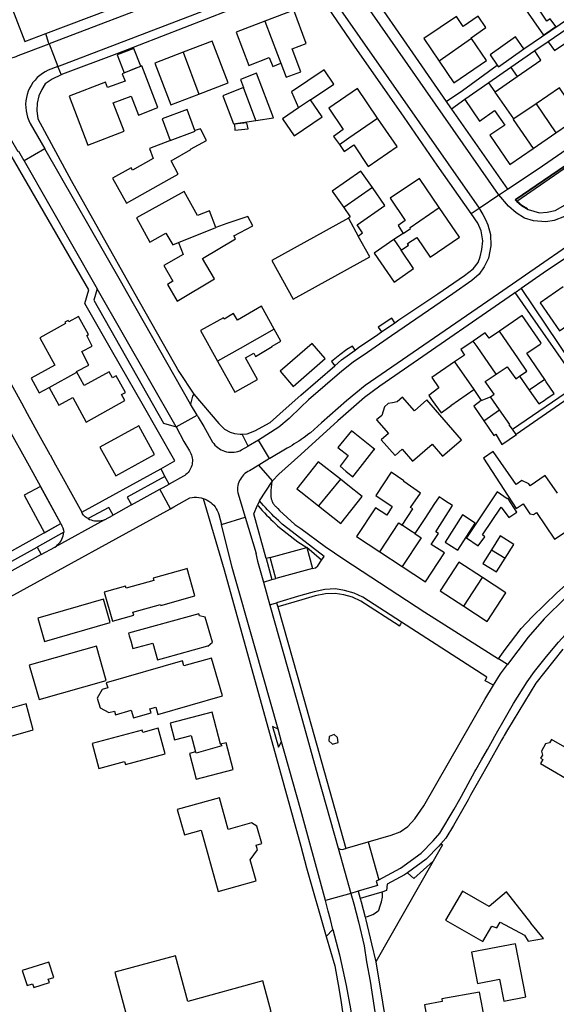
# Model space of a CAD drawing. Header units: metres. Extents: x 174423 to 274510, y 410991 to 462742.
# Tile 254 of 256: x 175052.64 to 175053.86, y 462724.8 to 462727.05. Entities that reach past the tile are written whole.
import ezdxf

# ---------------------------------------------------------------- set-up
doc = ezdxf.new("R2010")
doc.units = ezdxf.units.M
doc.layers.add('N-XX-AL-LIJN_0.20-G', color=7, linetype='Continuous', lineweight=25)

# ---------------------------------------------------------------- blocks, each defined once
blk = doc.blocks.new('Situatie')
at = {"lineweight": -3}
for p, q in [((-2.3777, 13.3968), (-2.4516, 13.3454)), ((-3.3421, 13.3847), (-3.3224, 13.3329)), ((-3.0361, 13.3657), (-3.0004, 13.2701)), ((-2.2875, 13.3309), (-2.3382, 13.2958)), ((-2.2875, 13.3309), (-2.2732, 13.3103)), ((-2.3239, 13.2751), (-2.2732, 13.3103)), ((-2.8702, 13.2097), (-2.8986, 13.2848)), ((-2.3239, 13.2751), (-2.3382, 13.2958)), ((-2.7454, 13.2566), (-2.7725, 13.2382)), ((-2.23, 13.2479), (-2.2809, 13.2133)), ((-2.23, 13.2479), (-2.1847, 13.1813)), ((-2.2369, 13.1455), (-2.1847, 13.1813)), ((-3.3518, 13.1446), (-3.3995, 13.1173)), ((-3.3995, 13.1173), (-3.2326, 12.8256)), ((-2.604, 13.0564), (-2.6696, 13.011)), ((-2.3604, 13.0093), (-2.315, 13.0398)), ((-2.6589, 12.9868), (-2.6363, 12.9458)), ((-3.0468, 12.9308), (-2.9615, 12.9652)), ((-2.5337, 12.9519), (-2.5548, 12.9382)), ((-2.5548, 12.9382), (-2.5383, 12.914)), ((-3.0525, 12.5107), (-3.2326, 12.8256)), ((-2.5831, 12.7269), (-2.553, 12.7481)), ((-2.4162, 12.6587), (-2.3726, 12.5952)), ((-3.3425, 12.5999), (-3.2787, 12.635)), ((-2.2679, 12.6257), (-2.2458, 12.5938)), ((-2.2104, 12.6183), (-2.2458, 12.5938)), ((-2.3726, 12.5952), (-2.3559, 12.5702)), ((-2.3559, 12.5702), (-2.3339, 12.579)), ((-2.3134, 12.5493), (-2.3339, 12.579)), ((-3.0045, 12.537), (-3.0194, 12.5621)), ((-2.3494, 12.5244), (-2.3134, 12.5493)), ((-3.0522, 12.5101), (-3.0045, 12.537)), ((-3.0525, 12.5107), (-3.0522, 12.5101)), ((-2.8875, 12.4662), (-2.9013, 12.4937)), ((-2.8644, 12.48), (-2.8875, 12.4662)), ((-2.8389, 12.4378), (-2.8644, 12.48)), ((-2.8389, 12.4378), (-2.8636, 12.4229)), ((-3.2679, 12.3153), (-3.0872, 12.4147)), ((-3.0872, 12.4147), (-3.0778, 12.3969)), ((-2.8318, 12.3872), (-2.8636, 12.4229)), ((-2.8621, 12.3415), (-2.8332, 12.3857)), ((-2.8318, 12.3872), (-2.8332, 12.3857)), ((-2.6772, 12.3909), (-2.7272, 12.3301)), ((-3.0654, 12.3233), (-3.0898, 12.3677)), ((-2.8621, 12.3415), (-2.8665, 12.3313)), ((-3.1543, 12.3322), (-3.1964, 12.309)), ((-3.216, 12.2983), (-3.3291, 12.2359)), ((-3.216, 12.2983), (-3.1964, 12.309)), ((-2.9489, 12.2875), (-2.8944, 12.3041)), ((-3.5218, 12.1756), (-3.3153, 12.2893)), ((-3.3088, 12.2696), (-3.3697, 12.236)), ((-3.3697, 12.236), (-3.3605, 12.2186)), ((-3.3605, 12.2186), (-3.3291, 12.2359)), ((-2.8377, 12.2123), (-2.7541, 12.2351)), ((-2.332, 12.2299), (-2.3009, 12.2105)), ((-3.3605, 12.2186), (-3.5036, 12.1398)), ((-2.8377, 12.2123), (-2.8467, 12.2098)), ((-2.5869, 12.2251), (-2.5357, 12.1916)), ((-2.7409, 12.1868), (-2.8245, 12.164)), ((-2.8528, 12.1561), (-2.8335, 12.1615)), ((-2.3954, 12.1011), (-2.3528, 12.1667)), ((-2.8528, 12.1561), (-2.8379, 12.103)), ((-2.8228, 12.1088), (-2.8201, 12.0992)), ((-2.2953, 11.9675), (-2.3162, 11.9808)), ((-2.6134, 11.5628), (-2.5894, 11.4761)), ((-2.6824, 11.5486), (-2.6533, 11.4451)), ((-2.6533, 11.4451), (-2.7114, 11.4292)), ((-2.6364, 11.4503), (-2.6318, 11.4334)), ((-2.7092, 11.3471), (-2.694, 11.3631))]:
    blk.add_line(p, q, dxfattribs=at)
for points in [[(-3.4598, 13.5509), (-3.3974, 13.3901), (-3.3496, 13.4082), (-3.1521, 13.4831)], [(-2.6471, 13.5586), (-2.5329, 13.3941), (-2.4357, 13.2528), (-2.3984, 13.2785), (-2.3189, 13.3363)], [(-2.2579, 13.3733), (-2.0519, 13.5143), (-2.0222, 13.5354), (-2.1039, 13.6525), (-2.1141, 13.6791), (-2.1209, 13.7005), (-2.1252, 13.7421), (-2.1544, 13.7235), (-2.2042, 13.7962), (-2.2479, 13.8578), (-2.1279, 13.9401), (-2.048, 13.9955), (-2.0811, 14.0423), (-2.1655, 14.1589)], [(-2.315, 13.0398), (-2.316, 13.041), (-2.6899, 13.5773), (-2.6935, 13.582), (-2.6974, 13.5865), (-2.7017, 13.5906), (-2.7063, 13.5942), (-2.7112, 13.5975), (-2.7164, 13.6004), (-2.7219, 13.6027), (-2.7275, 13.6046), (-2.7333, 13.606), (-2.7391, 13.6069), (-2.745, 13.6072), (-2.751, 13.6071), (-2.7569, 13.6064), (-2.7627, 13.6052), (-2.7683, 13.6035), (-2.7739, 13.6014), (-3.3421, 13.3847)], [(-3.3224, 13.3329), (-2.8064, 13.5304), (-2.7996, 13.5331), (-2.7927, 13.5352), (-2.7856, 13.5367), (-2.7784, 13.5376), (-2.7711, 13.5378), (-2.7638, 13.5374), (-2.7567, 13.5364), (-2.7496, 13.5347), (-2.7427, 13.5324), (-2.736, 13.5296), (-2.7296, 13.5261), (-2.7236, 13.5221), (-2.7179, 13.5176), (-2.7126, 13.5126), (-2.7078, 13.5072), (-2.7034, 13.5014), (-2.3604, 13.0093)], [(-2.3783, 12.9973), (-2.4558, 13.1078), (-2.5314, 13.2176), (-2.6445, 13.3796), (-2.7142, 13.4805), (-2.7337, 13.5025), (-2.7497, 13.5118), (-2.7628, 13.5148), (-2.7678, 13.5146), (-2.7759, 13.5143), (-2.7915, 13.5108), (-2.8122, 13.5042), (-2.8814, 13.4806), (-3.1875, 13.3615), (-3.3115, 13.3152), (-3.3144, 13.3139)], [(-2.3928, 13.2579), (-2.4236, 13.2352), (-2.2955, 13.0529), (-2.2255, 13.0992), (-1.9747, 13.2719), (-1.8825, 13.3326), (-1.9135, 13.3758), (-2.0127, 13.5214), (-2.0428, 13.4995)], [(-2.2644, 13.4778), (-2.2587, 13.4696), (-2.2134, 13.4044), (-2.1847, 13.4239), (-2.1981, 13.4416), (-2.2058, 13.4362), (-2.2379, 13.4841), (-2.2394, 13.4863), (-2.2299, 13.4926), (-2.234, 13.4987)], [(-3.5462, 13.4589), (-3.4946, 13.3891), (-3.4781, 13.3687), (-3.4744, 13.3653), (-3.4704, 13.3623), (-3.4662, 13.3596), (-3.4617, 13.3573), (-3.4571, 13.3554), (-3.4523, 13.3539), (-3.4473, 13.3529), (-3.4423, 13.3522), (-3.4373, 13.3521), (-3.4323, 13.3523), (-3.4273, 13.353), (-3.4224, 13.3542), (-3.4177, 13.3557), (-3.413, 13.3577), (-3.3421, 13.3847)], [(-2.8132, 13.3402), (-2.8011, 13.3082), (-2.7678, 13.3204), (-2.787, 13.3731), (-2.7549, 13.3854), (-2.7836, 13.4612), (-2.8493, 13.4363)], [(-2.3777, 13.3968), (-2.3785, 13.398), (-2.3449, 13.4219), (-2.3627, 13.4479), (-2.3967, 13.4246), (-2.4119, 13.4468), (-2.4862, 13.3965), (-2.4516, 13.3454)], [(-3.3995, 13.1173), (-3.4117, 13.1386), (-3.4133, 13.1378), (-3.4661, 13.2296), (-3.5128, 13.3093), (-3.5364, 13.3481), (-3.555, 13.3761), (-3.577, 13.4057), (-3.5755, 13.4069), (-3.59, 13.4264)], [(-2.8493, 13.4363), (-2.9152, 13.4114), (-2.8864, 13.3352), (-2.8394, 13.3532), (-2.8314, 13.3333), (-2.8132, 13.3402)], [(-2.8493, 13.4363), (-2.8208, 13.3603), (-2.8132, 13.3402)], [(-2.1491, 13.426), (-2.1735, 13.4092), (-2.2024, 13.3892), (-2.1878, 13.3692), (-2.1349, 13.4055)], [(-3.0872, 12.4147), (-3.0552, 12.4324), (-3.1301, 12.5636), (-3.1968, 12.6804), (-3.2606, 12.792), (-3.2517, 12.8232), (-3.4291, 13.1296), (-3.4338, 13.1266), (-3.5107, 13.2631), (-3.5338, 13.3059), (-3.5571, 13.3439), (-3.5554, 13.3451), (-3.6067, 13.4138)], [(-3.3421, 13.3847), (-3.3434, 13.3879), (-3.3496, 13.4082)], [(-2.4516, 13.3454), (-2.4181, 13.2959), (-2.3433, 13.3466), (-2.3777, 13.3968)], [(-2.3189, 13.3363), (-2.3162, 13.3323), (-2.2579, 13.3733), (-2.2768, 13.4006), (-2.3349, 13.3593), (-2.3189, 13.3363)], [(-3.148, 13.3273), (-3.1326, 13.3335), (-3.1488, 13.3741), (-3.1869, 13.3593), (-3.1706, 13.3184), (-3.148, 13.3273)], [(-3.0004, 13.2701), (-2.9332, 13.2958), (-2.9696, 13.3911), (-3.0361, 13.3657)], [(-2.0668, 12.9858), (-2.316, 12.8142), (-2.6204, 12.6046), (-2.6632, 12.5699), (-2.7201, 12.5198), (-2.7457, 12.4966), (-2.7471, 12.4955), (-2.752, 12.4919), (-2.7569, 12.4883), (-2.7619, 12.4848), (-2.767, 12.4813), (-2.7678, 12.4807), (-2.772, 12.4779), (-2.7772, 12.4746), (-2.7823, 12.4713), (-2.7875, 12.4681), (-2.7928, 12.465), (-2.7984, 12.4617), (-2.8379, 12.4384), (-2.8389, 12.4378)], [(-2.2024, 13.3892), (-2.2027, 13.389), (-2.2332, 13.3685)], [(-3.0361, 13.3657), (-3.1009, 13.3409), (-3.0645, 13.2456), (-3.0004, 13.2701)], [(-2.2732, 13.3103), (-2.2194, 13.3475), (-2.2332, 13.3685), (-2.2875, 13.3309)], [(-3.3224, 13.3329), (-3.3442, 13.3245), (-3.351, 13.3211), (-3.3575, 13.3172), (-3.3636, 13.3127), (-3.3693, 13.3076), (-3.3745, 13.3021), (-3.3792, 13.2962), (-3.3834, 13.2899), (-3.387, 13.2833), (-3.3901, 13.2763), (-3.3925, 13.2692), (-3.3943, 13.2618), (-3.3955, 13.2543), (-3.3959, 13.2467), (-3.3958, 13.2392), (-3.395, 13.2316), (-3.3935, 13.2242), (-3.3914, 13.2169), (-3.3887, 13.2099), (-3.3853, 13.2031), (-3.3518, 13.1446)], [(-3.3224, 13.3329), (-3.3221, 13.3321), (-3.3144, 13.3139)], [(-3.148, 13.3273), (-3.1639, 13.321), (-3.1706, 13.3184), (-3.1719, 13.3178), (-3.1752, 13.3165), (-3.1686, 13.2997), (-3.2088, 13.2847), (-3.2136, 13.2971), (-3.2968, 13.2654), (-3.2542, 13.1533), (-3.1709, 13.185), (-3.1957, 13.2501), (-3.1551, 13.2653), (-3.1381, 13.2219), (-3.0938, 13.2395), (-3.1307, 13.3342), (-3.1326, 13.3335), (-3.1333, 13.3332), (-3.148, 13.3273)], [(-3.3144, 13.3139), (-3.3354, 13.3043), (-3.3511, 13.2931), (-3.3588, 13.2803), (-3.3657, 13.2663), (-3.3697, 13.2492), (-3.3701, 13.2322), (-3.3684, 13.2136), (-3.2917, 13.0726), (-3.1534, 12.8258), (-3.1468, 12.8142), (-3.0457, 12.6363), (-3.012, 12.585)], [(-2.8702, 13.2097), (-2.8299, 13.2155), (-2.8685, 13.3175), (-2.9052, 13.3032), (-2.8985, 13.2848), (-2.8986, 13.2848)], [(-2.7454, 13.2566), (-2.6923, 13.2926), (-2.7143, 13.3251), (-2.7885, 13.2748), (-2.7725, 13.2382)], [(-2.8986, 13.2848), (-2.9452, 13.2662), (-2.9209, 13.2023), (-2.8702, 13.2097)], [(-2.3382, 13.2958), (-2.3928, 13.2579), (-2.3594, 13.2079), (-2.3251, 13.2328), (-2.3018, 13.1991), (-2.336, 13.1759), (-2.2901, 13.109), (-2.2369, 13.1455)], [(-2.1847, 13.1813), (-2.1314, 13.2179), (-2.1768, 13.284), (-2.23, 13.2479)], [(-2.592, 13.2151), (-2.6381, 13.2825), (-2.7036, 13.2377), (-2.6705, 13.189), (-2.6928, 13.1732), (-2.6795, 13.1546)], [(-2.2809, 13.2133), (-2.3233, 13.2742), (-2.3239, 13.2751)], [(-2.7725, 13.2382), (-2.8092, 13.2134), (-2.7829, 13.1745), (-2.719, 13.2177), (-2.7454, 13.2566)], [(-2.4357, 13.2528), (-2.4259, 13.2385), (-2.4236, 13.2352)], [(-3.0092, 13.187), (-3.0274, 13.2351), (-3.0839, 13.2132), (-3.0655, 13.1642)], [(-2.9179, 13.1872), (-2.8879, 13.1905), (-2.8904, 13.2046), (-2.9192, 13.2009), (-2.9179, 13.1872)], [(-2.6795, 13.1546), (-2.6685, 13.1392), (-2.6466, 13.1539), (-2.6133, 13.1048), (-2.5474, 13.15), (-2.592, 13.2151)], [(-2.6795, 13.1546), (-2.6575, 13.1698), (-2.592, 13.2151)], [(-2.2809, 13.2133), (-2.2824, 13.2123), (-2.2369, 13.1455)], [(-3.0655, 13.1642), (-3.0673, 13.1635), (-3.1134, 13.1455), (-3.1043, 13.1227), (-3.1518, 13.096), (-3.1551, 13.1019), (-3.1973, 13.0782), (-3.1653, 13.0212), (-3.0682, 13.0757), (-3.0475, 13.0872), (-3.0637, 13.1179), (-3.0189, 13.1436), (-3.0192, 13.1441), (-2.9825, 13.1642), (-2.9957, 13.1891), (-2.9965, 13.1906), (-3.0092, 13.187)], [(-3.0655, 13.1642), (-3.0087, 13.1856), (-3.0092, 13.187)], [(-3.0194, 12.5621), (-3.1627, 12.8142), (-3.1796, 12.844), (-3.3518, 13.1446)], [(-2.146, 13.1129), (-2.1488, 13.1171), (-2.2777, 13.0285), (-2.274, 13.025)], [(-2.1495, 13.1153), (-2.2761, 13.0285), (-2.2666, 13.0196), (-2.2629, 13.0164), (-2.2495, 13.0086)], [(-2.1419, 13.0321), (-2.1625, 13.0632), (-2.1621, 13.0662), (-2.1594, 13.0693), (-2.1305, 13.0891), (-2.146, 13.1129), (-2.274, 13.025), (-2.2637, 13.0153), (-2.2485, 13.0062), (-2.2225, 12.9992), (-2.2049, 13.0001), (-2.1867, 13.0042), (-2.1635, 13.0168), (-2.1419, 13.0321)], [(-2.604, 13.0564), (-2.6301, 13.0941), (-2.6958, 13.0484), (-2.6696, 13.011)], [(-2.4514, 13.0113), (-2.4965, 13.0776), (-2.5635, 13.032), (-2.529, 12.9813), (-2.5452, 12.9701), (-2.5337, 12.9519)], [(-2.9615, 12.9652), (-2.9761, 13.0036), (-3.0037, 12.9929), (-3.034, 13.0477), (-3.1428, 12.9875), (-3.1121, 12.9319), (-3.0754, 12.9523), (-3.0598, 12.9255), (-3.0468, 12.9308)], [(-2.6363, 12.9458), (-2.6264, 12.9533), (-2.639, 12.9715), (-2.5756, 13.0156), (-2.604, 13.0564)], [(-2.315, 13.0398), (-2.3115, 13.0422), (-2.2955, 13.0529)], [(-2.1327, 13.0137), (-2.1394, 13.0091), (-2.1655, 12.9902), (-2.1888, 12.9816), (-2.2079, 12.9782), (-2.2361, 12.9805), (-2.2568, 12.9866), (-2.2758, 12.9989), (-2.2932, 13.0139), (-2.315, 13.0398)], [(-2.3604, 13.0093), (-2.3583, 13.0062), (-2.3515, 12.9951), (-2.3454, 12.9836), (-2.3401, 12.9717), (-2.3339, 12.9492), (-2.3332, 12.9232), (-2.3389, 12.8955), (-2.3484, 12.8759), (-2.3602, 12.8591), (-2.3767, 12.8443), (-2.4206, 12.8142), (-2.5607, 12.7181), (-2.6155, 12.6799), (-2.6479, 12.6579), (-2.6741, 12.6376), (-2.7499, 12.5716), (-2.7678, 12.5552), (-2.7942, 12.529), (-2.8179, 12.5095), (-2.8264, 12.504), (-2.856, 12.485), (-2.8644, 12.48)], [(-2.6696, 13.011), (-2.6544, 12.9894), (-2.6589, 12.9868)], [(-2.553, 12.7481), (-2.5434, 12.7548), (-2.4727, 12.8018), (-2.4546, 12.8142), (-2.3937, 12.8559), (-2.3737, 12.8712), (-2.3627, 12.8852), (-2.3578, 12.8983), (-2.3541, 12.9151), (-2.3521, 12.9352), (-2.3559, 12.9576), (-2.3629, 12.9753), (-2.3783, 12.9973)], [(-2.5383, 12.914), (-2.5215, 12.9254), (-2.5236, 12.9285), (-2.5027, 12.9427), (-2.472, 12.8976), (-2.4051, 12.9432), (-2.4514, 13.0113)], [(-2.5337, 12.9519), (-2.5167, 12.9632), (-2.518, 12.9652), (-2.4514, 13.0113)], [(-2.3783, 12.9973), (-2.3621, 13.0082), (-2.3604, 13.0093)], [(-3.0468, 12.9308), (-3.0365, 12.9035), (-3.0804, 12.8783), (-3.0594, 12.8426), (-3.0723, 12.8351), (-3.0502, 12.7975), (-2.9643, 12.8481), (-2.9919, 12.8949), (-2.9168, 12.9392), (-2.9206, 12.9462), (-2.8769, 12.9691), (-2.8888, 12.9908), (-2.9365, 12.9746), (-2.9615, 12.9652)], [(-2.6589, 12.9868), (-2.8339, 12.8904), (-2.7851, 12.8017), (-2.6101, 12.8981), (-2.6363, 12.9458)], [(-2.0249, 12.9871), (-2.2139, 12.8612), (-2.2643, 12.8263)], [(-2.5548, 12.9382), (-2.5999, 12.9071), (-2.5544, 12.8408), (-2.5099, 12.8721), (-2.5383, 12.914)], [(-3.2326, 12.8256), (-3.24, 12.7996), (-3.0812, 12.5188), (-3.0525, 12.5107)], [(-2.2779, 12.8169), (-2.2818, 12.8142), (-2.5307, 12.6419), (-2.5871, 12.6029), (-2.6224, 12.5771), (-2.6832, 12.5242), (-2.7678, 12.4472), (-2.8175, 12.4023), (-2.8318, 12.3872)], [(-2.284, 12.505), (-2.1324, 12.6087), (-2.2779, 12.8169)], [(-2.2779, 12.8169), (-2.2759, 12.8183), (-2.2671, 12.8244), (-2.2643, 12.8263)], [(-2.2643, 12.8263), (-2.1518, 12.6587), (-2.1483, 12.6614)], [(-2.1683, 12.8298), (-2.2208, 12.7936), (-2.1767, 12.7295), (-2.1467, 12.7502), (-2.1291, 12.7243), (-2.1242, 12.7273), (-2.1015, 12.6941)], [(-1.1788, 12.8101), (-1.9491, 12.2848), (-2.0105, 12.2416), (-2.0692, 12.1982), (-2.1169, 12.1598), (-2.1619, 12.1209), (-2.2114, 12.0719), (-2.2484, 12.0302), (-2.2953, 11.9675)], [(-2.828, 12.733), (-2.8575, 12.7856), (-2.9121, 12.7541), (-2.9209, 12.7693), (-2.9426, 12.7561), (-2.9441, 12.7588), (-2.9962, 12.73), (-2.9574, 12.6599)], [(-3.2787, 12.635), (-3.2797, 12.6367), (-3.2513, 12.6514), (-3.2674, 12.6825), (-3.244, 12.6946), (-3.2565, 12.7188), (-3.2522, 12.7212), (-3.2749, 12.7623), (-3.2971, 12.7503), (-3.2988, 12.7532), (-3.3063, 12.749), (-3.3047, 12.7461), (-3.3635, 12.7137), (-3.329, 12.651), (-3.3832, 12.6212), (-3.3647, 12.5876), (-3.3425, 12.5999)], [(-2.553, 12.7481), (-2.5597, 12.7584), (-2.591, 12.7382), (-2.5831, 12.7269)], [(-2.2104, 12.6183), (-2.2512, 12.6786), (-2.221, 12.6993), (-2.2182, 12.7012), (-2.2192, 12.7026), (-2.2617, 12.7647), (-2.3139, 12.7289)], [(-2.9574, 12.6599), (-2.9183, 12.5892), (-2.8662, 12.6181), (-2.8936, 12.6675), (-2.8745, 12.6783), (-2.8708, 12.6712), (-2.8327, 12.6936), (-2.8331, 12.6943), (-2.8129, 12.7059), (-2.828, 12.733)], [(-2.828, 12.733), (-2.9056, 12.6892), (-2.9574, 12.6599)], [(-2.6435, 12.6856), (-2.6349, 12.6919), (-2.5969, 12.7172), (-2.5831, 12.7269)], [(-2.3139, 12.7289), (-2.3376, 12.7126), (-2.3461, 12.7251), (-2.3736, 12.7062)], [(-2.2679, 12.6257), (-2.2511, 12.6372), (-2.2703, 12.6655), (-2.3139, 12.7289)], [(-2.7847, 12.6025), (-2.7116, 12.6662), (-2.7418, 12.7009), (-2.8149, 12.6371), (-2.7847, 12.6025)], [(-2.3736, 12.7062), (-2.4023, 12.6865), (-2.3938, 12.674), (-2.4162, 12.6587)], [(-2.3215, 12.6303), (-2.365, 12.6938), (-2.3736, 12.7062)], [(-2.6435, 12.6856), (-2.6494, 12.6945), (-2.662, 12.6871), (-2.6783, 12.6746), (-2.6976, 12.6597), (-2.69, 12.6496)], [(-2.69, 12.6496), (-2.6742, 12.6632), (-2.6435, 12.6856)], [(-2.4162, 12.6587), (-2.4683, 12.6229), (-2.4519, 12.599), (-2.4754, 12.5816), (-2.4674, 12.5705), (-2.4471, 12.5421), (-2.4441, 12.5443), (-2.4243, 12.5588), (-2.4248, 12.5594), (-2.3726, 12.5952)], [(-2.0964, 12.6369), (-2.0582, 12.6657), (-2.0482, 12.6504), (-2.2753, 12.4932)], [(-3.4976, 12.628), (-3.4536, 12.6522), (-3.4057, 12.5654), (-3.3923, 12.5409), (-3.3664, 12.4935), (-3.3406, 12.4472), (-3.34, 12.4461), (-3.3278, 12.4239), (-3.3141, 12.399), (-3.2907, 12.3566), (-3.2717, 12.3222), (-3.2717, 12.3222), (-3.2679, 12.3153)], [(-3.3425, 12.5999), (-3.3203, 12.5595), (-3.2884, 12.5771), (-3.2576, 12.5212), (-3.1691, 12.5702), (-3.1768, 12.5839), (-3.1679, 12.5887), (-3.1889, 12.6271), (-3.1978, 12.6222), (-3.2052, 12.6357), (-3.262, 12.6046), (-3.2787, 12.635)], [(-2.9013, 12.4937), (-2.8898, 12.4947), (-2.8725, 12.5012), (-2.8374, 12.5199), (-2.8009, 12.5532), (-2.7678, 12.5825), (-2.69, 12.6496)], [(-2.3215, 12.6303), (-2.2965, 12.6475), (-2.2762, 12.6199), (-2.2679, 12.6257)], [(-2.3339, 12.579), (-2.3257, 12.5846), (-2.3461, 12.6135), (-2.3215, 12.6303)], [(-2.2458, 12.5938), (-2.2242, 12.5625), (-2.2098, 12.5723), (-2.2079, 12.5736), (-2.1889, 12.5865), (-2.2068, 12.6129), (-2.2104, 12.6183)], [(-3.3153, 12.2893), (-3.3613, 12.3731), (-3.3873, 12.4204), (-3.4393, 12.515)], [(-3.012, 12.585), (-3.0147, 12.5802), (-3.0194, 12.5621)], [(-3.012, 12.585), (-2.9548, 12.5177), (-2.942, 12.5053), (-2.9285, 12.498), (-2.9189, 12.4952), (-2.9058, 12.4933), (-2.9013, 12.4937)], [(-2.5078, 12.5467), (-2.5356, 12.578), (-2.5478, 12.5673), (-2.558, 12.5653), (-2.5683, 12.5633), (-2.5762, 12.5563), (-2.5794, 12.5464), (-2.5826, 12.5365), (-2.5948, 12.5263), (-2.5673, 12.4949), (-2.5836, 12.4806), (-2.5523, 12.4448), (-2.536, 12.459), (-2.5123, 12.4319), (-2.4676, 12.4709), (-2.4437, 12.4435), (-2.4008, 12.481), (-2.4799, 12.5716), (-2.5078, 12.5467)], [(-2.3559, 12.5702), (-2.3725, 12.5578), (-2.3494, 12.5244)], [(-2.3162, 11.9808), (-2.3007, 12.0022), (-2.2645, 12.0498), (-2.2391, 12.0765), (-2.1831, 12.1315), (-2.1435, 12.1662), (-2.0925, 12.2072), (-2.0619, 12.2328), (-1.9802, 12.2908), (-1.8309, 12.3942), (-1.569, 12.5725)], [(-2.3494, 12.5244), (-2.3264, 12.4909), (-2.3222, 12.4938), (-2.3082, 12.4702), (-2.2752, 12.4929), (-2.2753, 12.4932), (-2.284, 12.505), (-2.2915, 12.5152), (-2.2904, 12.5159), (-2.3134, 12.5493)], [(-3.0045, 12.537), (-3.0038, 12.5358), (-3.0016, 12.5321), (-2.9889, 12.5109), (-2.9689, 12.4756), (-2.9664, 12.472), (-2.9635, 12.4687), (-2.9603, 12.4656), (-2.957, 12.4628), (-2.9533, 12.4602), (-2.9495, 12.458), (-2.9455, 12.4562), (-2.9414, 12.4546), (-2.9371, 12.4535), (-2.9328, 12.4527), (-2.9284, 12.4523), (-2.924, 12.4522), (-2.9196, 12.4525), (-2.9152, 12.4532), (-2.911, 12.4543), (-2.9068, 12.4557), (-2.9027, 12.4575), (-2.8874, 12.466), (-2.8875, 12.4662)], [(-3.1017, 12.4475), (-3.1376, 12.5129), (-3.2261, 12.464), (-3.19, 12.3987), (-3.1017, 12.4475)], [(-3.0522, 12.5101), (-3.0344, 12.4772), (-3.0216, 12.4552), (-3.0198, 12.4522), (-3.0183, 12.4491), (-3.0171, 12.4458), (-3.0162, 12.4424), (-3.0155, 12.439), (-3.0152, 12.4355), (-3.0151, 12.432), (-3.0154, 12.4285), (-3.0159, 12.4251), (-3.0167, 12.4217), (-3.0178, 12.4184), (-3.0192, 12.4152), (-3.0209, 12.4121), (-3.0228, 12.4091), (-3.025, 12.4064), (-3.0274, 12.4038), (-3.0299, 12.4015), (-3.0327, 12.3994), (-3.0357, 12.3975), (-3.0685, 12.3794)], [(-2.6001, 12.4583), (-2.5988, 12.4589), (-2.6518, 12.5009), (-2.6828, 12.4632), (-2.6595, 12.4449), (-2.6779, 12.4205), (-2.6644, 12.4092), (-2.6485, 12.3959), (-2.6372, 12.4109), (-2.6001, 12.4583)], [(-2.1813, 12.3587), (-2.2094, 12.399), (-2.2435, 12.3753), (-2.247, 12.3804), (-2.2624, 12.3878), (-2.2756, 12.3786), (-2.3282, 12.4539), (-2.3501, 12.4386), (-2.2754, 12.3238), (-2.2594, 12.3344), (-2.2446, 12.3121), (-2.2361, 12.3103), (-2.2289, 12.3151), (-2.1881, 12.2536), (-2.1342, 12.2893)], [(-2.6772, 12.3909), (-2.7277, 12.4306), (-2.7763, 12.3687), (-2.7678, 12.362), (-2.7272, 12.3301)], [(-2.8636, 12.4229), (-2.8848, 12.4101), (-2.8884, 12.4082), (-2.8918, 12.406), (-2.8951, 12.4035), (-2.8981, 12.4008), (-2.9008, 12.3978), (-2.9033, 12.3946), (-2.9055, 12.3912), (-2.9074, 12.3876), (-2.909, 12.3839), (-2.9103, 12.38), (-2.9112, 12.3761), (-2.9118, 12.3721), (-2.912, 12.368), (-2.9119, 12.3639), (-2.9114, 12.3599), (-2.8944, 12.3041)], [(-3.0685, 12.3794), (-3.0685, 12.3796), (-3.075, 12.3916), (-3.0778, 12.3969), (-3.164, 12.3497), (-3.1543, 12.3322), (-3.0898, 12.3677), (-3.0817, 12.3721), (-3.0685, 12.3794)], [(-2.8332, 12.3857), (-2.8336, 12.3841), (-2.8342, 12.3806), (-2.8347, 12.3772), (-2.8352, 12.3738), (-2.8355, 12.3703), (-2.8358, 12.3669), (-2.836, 12.3634), (-2.8361, 12.361), (-2.8361, 12.3586), (-2.8362, 12.3568), (-2.8362, 12.3551), (-2.8361, 12.3533), (-2.836, 12.3515), (-2.8357, 12.3498), (-2.8354, 12.348), (-2.835, 12.3463), (-2.8345, 12.3446), (-2.834, 12.3429), (-2.8333, 12.3412), (-2.8326, 12.3396), (-2.8318, 12.338), (-2.831, 12.3364), (-2.83, 12.3349), (-2.8291, 12.3334), (-2.828, 12.332), (-2.8269, 12.3306), (-2.8257, 12.3293), (-2.8247, 12.3282), (-2.8203, 12.3242), (-2.8165, 12.3196), (-2.7812, 12.2876), (-2.7678, 12.2779), (-2.7118, 12.2373), (-2.6694, 12.2079), (-2.4841, 12.0872), (-2.3162, 11.9808)], [(-2.7272, 12.3301), (-2.6759, 12.2897), (-2.6273, 12.3516), (-2.6599, 12.3773), (-2.6772, 12.3909)], [(-2.536, 12.2857), (-2.5118, 12.3232), (-2.5171, 12.3262), (-2.4942, 12.3591), (-2.5324, 12.3858), (-2.5319, 12.3869), (-2.5609, 12.4065), (-2.5958, 12.3539), (-2.5588, 12.3288), (-2.571, 12.3086), (-2.597, 12.3256), (-2.64, 12.2599), (-2.5869, 12.2251)], [(-3.3994, 12.3542), (-3.3527, 12.2687), (-3.3153, 12.2893), (-3.3619, 12.3741), (-3.3619, 12.3741), (-3.3994, 12.3542)], [(-3.5333, 12.0343), (-3.5347, 12.045), (-3.5094, 12.0589), (-3.518, 12.0747), (-3.4315, 12.1222), (-3.0654, 12.3233), (-3.0577, 12.3276), (-3.021, 12.3482), (-3.0158, 12.3492), (-3.0107, 12.3497), (-3.0054, 12.3498), (-3.0003, 12.3493), (-2.9951, 12.3483), (-2.9901, 12.3469), (-2.9428, 12.184), (-2.8237, 11.7561), (-2.7678, 11.5527), (-2.7544, 11.5039), (-2.7092, 11.3471), (-2.6898, 11.2799), (-2.6799, 11.2243), (-2.6754, 11.1962), (-2.6694, 11.1528)], [(-2.9901, 12.3469), (-2.9856, 12.3452), (-2.9813, 12.3431), (-2.9772, 12.3406), (-2.9733, 12.3378), (-2.9697, 12.3347), (-2.9663, 12.3312), (-2.9633, 12.3275), (-2.9606, 12.3235), (-2.9583, 12.3193), (-2.9563, 12.315), (-2.9547, 12.3105), (-2.9489, 12.2875)], [(-2.7201, 12.2059), (-2.7145, 12.2142), (-2.7678, 12.2556), (-2.8101, 12.2884), (-2.8136, 12.2916), (-2.8188, 12.2964), (-2.8238, 12.3012), (-2.8288, 12.306), (-2.8337, 12.3109), (-2.8386, 12.3159), (-2.8434, 12.3209), (-2.8482, 12.326), (-2.8529, 12.3311), (-2.8575, 12.3363), (-2.8621, 12.3415)], [(-2.5357, 12.1916), (-2.4827, 12.1568), (-2.4397, 12.2226), (-2.4694, 12.242), (-2.4528, 12.2666), (-2.4594, 12.2708), (-2.4212, 12.3305), (-2.4368, 12.3408), (-2.4445, 12.3458), (-2.4517, 12.3505), (-2.4635, 12.3327), (-2.4828, 12.3036), (-2.5072, 12.2668)], [(-2.2948, 12.3476), (-2.2959, 12.346), (-2.3193, 12.3616), (-2.3892, 12.2567), (-2.3625, 12.2389), (-2.3473, 12.2595), (-2.3524, 12.2638), (-2.3098, 12.327), (-2.2925, 12.303), (-2.2739, 12.3157), (-2.2948, 12.3476)], [(-3.1964, 12.309), (-3.2059, 12.3263), (-3.2534, 12.3007)], [(-2.8467, 12.2098), (-2.8746, 12.3119), (-2.8665, 12.3313), (-2.865, 12.3297), (-2.8603, 12.3244), (-2.8555, 12.3192), (-2.8507, 12.314), (-2.8458, 12.3089), (-2.8408, 12.3039), (-2.8358, 12.2989), (-2.8307, 12.294), (-2.8256, 12.2891), (-2.8204, 12.2843), (-2.8165, 12.2808), (-2.7739, 12.2477), (-2.7541, 12.2351)], [(-3.2534, 12.3007), (-3.2557, 12.302), (-3.2579, 12.3034), (-3.26, 12.305), (-3.2619, 12.3068), (-3.2637, 12.3087), (-3.2653, 12.3108), (-3.2667, 12.313), (-3.2679, 12.3153)], [(-3.2534, 12.3007), (-3.2499, 12.2991), (-3.2463, 12.2977), (-3.2426, 12.2967), (-3.2388, 12.296), (-3.235, 12.2956), (-3.2311, 12.2955), (-3.2273, 12.2957), (-3.2235, 12.2963), (-3.2197, 12.2971), (-3.216, 12.2983)], [(-2.8944, 12.3041), (-2.8692, 12.2213), (-2.8705, 12.2209), (-2.8662, 12.2038), (-2.8661, 12.2038), (-2.8528, 12.1561)], [(-2.4089, 12.2286), (-2.3691, 12.2908), (-2.3985, 12.3095), (-2.4377, 12.2468), (-2.4089, 12.2286)], [(-3.3153, 12.2893), (-3.313, 12.2846), (-3.3111, 12.2797), (-3.3097, 12.2747), (-3.3088, 12.2696)], [(-2.8195, 11.82), (-2.8718, 12.0051), (-2.9242, 12.189), (-2.9489, 12.2875)], [(-2.5869, 12.2251), (-2.5439, 12.2909), (-2.536, 12.2857)], [(-2.5072, 12.2668), (-2.5168, 12.2731), (-2.536, 12.2857)], [(-3.3291, 12.2359), (-3.3258, 12.2382), (-3.3228, 12.2409), (-3.3199, 12.2439), (-3.3174, 12.247), (-3.3151, 12.2504), (-3.3132, 12.254), (-3.3116, 12.2577), (-3.3103, 12.2616), (-3.3093, 12.2656), (-3.3088, 12.2696)], [(-2.5072, 12.2668), (-2.4927, 12.2573), (-2.4923, 12.2571), (-2.5357, 12.1916)], [(-2.3009, 12.2105), (-2.2811, 12.2415), (-2.3119, 12.2615), (-2.332, 12.2299)], [(-3.513, 12.157), (-3.5097, 12.1589), (-3.3697, 12.236)], [(-2.7541, 12.2351), (-2.7409, 12.1868), (-2.7343, 12.1886), (-2.7287, 12.1932), (-2.7201, 12.2059), (-2.7541, 12.2351)], [(-2.332, 12.2299), (-2.3521, 12.1983), (-2.3208, 12.1795), (-2.3009, 12.2105)], [(-2.8467, 12.2098), (-2.8335, 12.1615), (-2.8245, 12.164), (-2.8377, 12.2123)], [(-3.1681, 12.1465), (-3.2168, 12.1329), (-3.1974, 12.0665), (-3.1489, 12.0802), (-3.1508, 12.0869), (-3.0876, 12.1047), (-3.0871, 12.1028), (-3.0092, 12.1249), (-3.0267, 12.1867), (-3.0282, 12.1863), (-3.1046, 12.1646), (-3.1039, 12.1619), (-3.1033, 12.1599), (-3.1667, 12.1419), (-3.1681, 12.1465)], [(-2.3528, 12.1667), (-2.4067, 12.2017), (-2.4492, 12.136), (-2.3954, 12.1011)], [(-2.3954, 12.1011), (-2.3416, 12.0661), (-2.299, 12.1317), (-2.3528, 12.1667)], [(-2.5378, 12.0648), (-2.6258, 12.1215), (-2.6458, 12.1308), (-2.6674, 12.1369), (-2.6885, 12.1402), (-2.7127, 12.1388), (-2.7372, 12.1339), (-2.7678, 12.125), (-2.8228, 12.1088)], [(-3.2027, 12.0638), (-3.2181, 12.1166), (-3.3679, 12.0735), (-3.3531, 12.0201), (-3.2027, 12.0638)], [(-2.6646, 11.5481), (-2.6608, 11.5493), (-2.6134, 11.5628), (-2.5608, 11.5778), (-2.5409, 11.5861), (-2.5234, 11.5979), (-2.5074, 11.6156), (-2.4865, 11.6451), (-2.3469, 11.8882), (-2.3276, 11.9208), (-2.3467, 11.9302), (-2.3428, 11.9391), (-2.5378, 12.0648), (-2.5399, 12.0599), (-2.5427, 12.0556), (-2.5432, 12.0564), (-2.6306, 12.1127), (-2.6493, 12.1214), (-2.6695, 12.1271), (-2.689, 12.1302), (-2.7114, 12.1289), (-2.7348, 12.1242), (-2.765, 12.1154), (-2.8201, 12.0992), (-2.786, 11.9782), (-2.7678, 11.9137), (-2.7082, 11.7023), (-2.6646, 11.5481)], [(-2.8379, 12.103), (-2.8361, 12.1049), (-2.8228, 12.1088)], [(-2.8379, 12.103), (-2.7678, 11.8528), (-2.7285, 11.7128), (-2.6824, 11.5486)], [(-3.1607, 12.0394), (-3.1591, 12.0336), (-3.1558, 12.0216), (-3.151, 12.0041), (-3.1053, 12.0166), (-3.0949, 11.9786), (-3.078, 11.9832), (-2.98, 12.0101), (-2.9799, 12.0098), (-2.9695, 12.0185), (-2.9858, 12.0762), (-2.9987, 12.0786), (-3, 12.0834), (-3.1607, 12.0394)], [(-2.5894, 11.4761), (-2.5397, 11.5025), (-2.4929, 11.5369), (-2.4649, 11.5651), (-2.4498, 11.5828), (-2.4175, 11.6372), (-2.4045, 11.6601), (-2.4006, 11.6673), (-2.3701, 11.7236), (-2.3681, 11.7272), (-2.3546, 11.7504), (-2.3409, 11.7741), (-2.3297, 11.7942), (-2.324, 11.8045), (-2.3175, 11.8161), (-2.3064, 11.8361), (-2.3032, 11.8418), (-2.2817, 11.8785), (-2.2504, 11.9279), (-2.2335, 11.9516), (-2.2067, 11.9859), (-2.1788, 12.0186), (-2.1412, 12.0605), (-2.1263, 12.0747)], [(-2.1693, 12.0028), (-2.231, 11.925), (-2.2955, 11.8183), (-2.3032, 11.8055), (-2.3048, 11.803), (-2.3093, 11.7949), (-2.3102, 11.7933), (-2.3398, 11.7405), (-2.3587, 11.7068), (-2.3796, 11.6697), (-2.3855, 11.6591), (-2.4184, 11.5999), (-2.4365, 11.5715), (-2.4475, 11.5585), (-2.4437, 11.5564), (-2.465, 11.5192), (-2.5965, 11.2891), (-2.5195, 10.8239)], [(-3.3652, 11.8877), (-3.2118, 11.9313), (-3.2341, 12.0097), (-3.3875, 11.9661), (-3.3652, 11.8877)], [(-2.9467, 11.896), (-2.9717, 11.9825), (-3.0346, 11.9644), (-3.0379, 11.976), (-3.2117, 11.9261), (-3.2084, 11.9146), (-3.2212, 11.9109), (-3.2323, 11.8908), (-3.226, 11.869), (-3.2059, 11.8579), (-3.1931, 11.8615), (-3.1907, 11.8532), (-3.155, 11.8635), (-3.1499, 11.8459), (-3.1096, 11.8575), (-3.1121, 11.8662), (-3.0986, 11.8701), (-3.0938, 11.8535), (-2.9467, 11.896)], [(-2.3276, 11.9208), (-2.3114, 11.9461), (-2.2953, 11.9675)], [(-3.4747, 11.7915), (-3.3784, 11.8185), (-3.395, 11.8777), (-3.4913, 11.8506), (-3.4747, 11.7915)], [(-2.9509, 11.7857), (-2.9703, 11.8592), (-3.0658, 11.834), (-3.0557, 11.7959), (-3.0176, 11.806), (-3.0077, 11.7683)], [(-2.8195, 11.82), (-2.8318, 11.8265), (-2.8185, 11.7791), (-2.8113, 11.7911), (-2.8195, 11.82)], [(-3.1682, 11.7395), (-3.0773, 11.7638), (-3.0929, 11.8222), (-3.1281, 11.8129), (-3.1295, 11.8182), (-3.244, 11.7876), (-3.2288, 11.7303), (-3.17, 11.746), (-3.1682, 11.7395)], [(-2.6835, 11.801), (-2.6915, 11.8083), (-2.7027, 11.8031), (-2.7038, 11.7932), (-2.6949, 11.7859), (-2.6825, 11.7899), (-2.6835, 11.801)], [(-3.0077, 11.7683), (-3.0218, 11.7646), (-3.0063, 11.7057), (-2.9216, 11.7281), (-2.9377, 11.7892), (-2.9509, 11.7857)], [(-2.9509, 11.7857), (-2.9481, 11.7822), (-3.0068, 11.7654), (-3.0077, 11.7683)], [(-2.7114, 11.4292), (-2.716, 11.446), (-2.7678, 11.6349), (-2.8038, 11.7643), (-2.8113, 11.7911)], [(-2.2155, 11.7608), (-2.2197, 11.7537), (-2.2145, 11.7506), (-2.2197, 11.7418), (-2.134, 11.6917), (-2.1087, 11.735), (-2.1162, 11.7645), (-2.1581, 11.7895), (-2.1642, 11.7789), (-2.1947, 11.7967), (-2.1992, 11.7889), (-2.2086, 11.7863), (-2.2179, 11.7703), (-2.2155, 11.7608)], [(-2.8803, 11.6061), (-2.9333, 11.5913), (-2.9535, 11.6635), (-3.0495, 11.6368), (-3.0334, 11.579), (-2.9953, 11.5896), (-2.9563, 11.4498), (-2.8695, 11.474), (-2.8828, 11.5217), (-2.8661, 11.545), (-2.8691, 11.5556), (-2.8568, 11.5591), (-2.8679, 11.5988), (-2.8803, 11.6061)], [(-2.4475, 11.5585), (-2.452, 11.5533), (-2.4814, 11.5236), (-2.5241, 11.4923)], [(-2.6824, 11.5486), (-2.6775, 11.5461), (-2.6729, 11.5455), (-2.6646, 11.5481)], [(-2.5241, 11.4923), (-2.5093, 11.4796), (-2.465, 11.5192)], [(-2.5241, 11.4923), (-2.5303, 11.4877), (-2.5699, 11.4666), (-2.5715, 11.4517), (-2.5826, 11.4483)], [(-2.5894, 11.4761), (-2.5954, 11.4729), (-2.5925, 11.4636), (-2.6364, 11.4503)], [(-2.6364, 11.4503), (-2.6385, 11.4496), (-2.6533, 11.4451)], [(-2.6533, 11.4451), (-2.6467, 11.4213), (-2.6358, 11.3802), (-2.6229, 11.3259), (-2.6171, 11.2892), (-2.6089, 11.2452), (-2.5555, 10.8938), (-2.5271, 10.6899), (-2.4913, 10.427), (-2.4837, 10.3711), (-2.4768, 10.3402), (-2.4693, 10.2853)], [(-2.5826, 11.4483), (-2.5874, 11.4469), (-2.6318, 11.4334), (-2.6298, 11.4258), (-2.6206, 11.3913)], [(-2.6206, 11.3913), (-2.6149, 11.3927), (-2.603, 11.3967), (-2.5943, 11.4023), (-2.5894, 11.4073), (-2.5859, 11.4166), (-2.5829, 11.4262), (-2.5811, 11.4365), (-2.5811, 11.4455), (-2.5826, 11.4483)], [(-2.3518, 11.3352), (-2.3315, 11.3702), (-2.3197, 11.3663), (-2.3125, 11.3792), (-2.2569, 11.3498), (-2.257, 11.3496), (-2.2482, 11.3361), (-2.2135, 11.3422), (-2.242, 11.3776), (-2.2418, 11.3781), (-2.2978, 11.4488), (-2.3376, 11.4153), (-2.3984, 11.4506), (-2.4367, 11.3845), (-2.3518, 11.3352)], [(-2.694, 11.3631), (-2.6998, 11.3857), (-2.7047, 11.4046), (-2.7114, 11.4292)], [(-2.6206, 11.3913), (-2.6189, 11.3847), (-2.6058, 11.33), (-2.5965, 11.2891)], [(-2.694, 11.3631), (-2.6791, 11.3052), (-2.6638, 11.2351), (-2.6537, 11.1815), (-2.5872, 10.7055), (-2.5491, 10.4203), (-2.5465, 10.4005), (-2.544, 10.3828)], [(-2.3039, 11.1989), (-2.2537, 11.2092), (-2.2775, 11.3301), (-2.3778, 11.3113), (-2.3638, 11.2399), (-2.3139, 11.2491), (-2.3039, 11.1989)], [(-3.3775, 11.2303), (-3.3417, 11.2419), (-3.3442, 11.2496), (-3.3318, 11.2536), (-3.3431, 11.2885), (-3.4036, 11.269), (-3.3927, 11.2352), (-3.3804, 11.2391), (-3.3775, 11.2303)], [(-2.8544, 11.2453), (-3.0257, 11.1987), (-3.054, 11.3029), (-3.1925, 11.2652), (-3.1479, 11.1012), (-3.0123, 11.1381), (-3.0094, 11.1275), (-2.8353, 11.1749), (-2.8544, 11.2453)], [(-2.3904, 11.1421), (-2.3908, 11.1444), (-2.3474, 11.1521), (-2.3519, 11.1801), (-2.3592, 11.2201), (-2.4455, 11.2049), (-2.4444, 11.1983), (-2.485, 11.1912), (-2.4737, 11.1274), (-2.3904, 11.1421)]]:
    blk.add_lwpolyline(points, dxfattribs=at)

msp = doc.modelspace()

# ---------------------------------------------------------------- block references
at = {"layer": 'N-XX-AL-LIJN_0.20-G'}
msp.add_blockref('Situatie', (175056.047, 462713.6112), dxfattribs=at)

doc.saveas('drawing.dxf')
